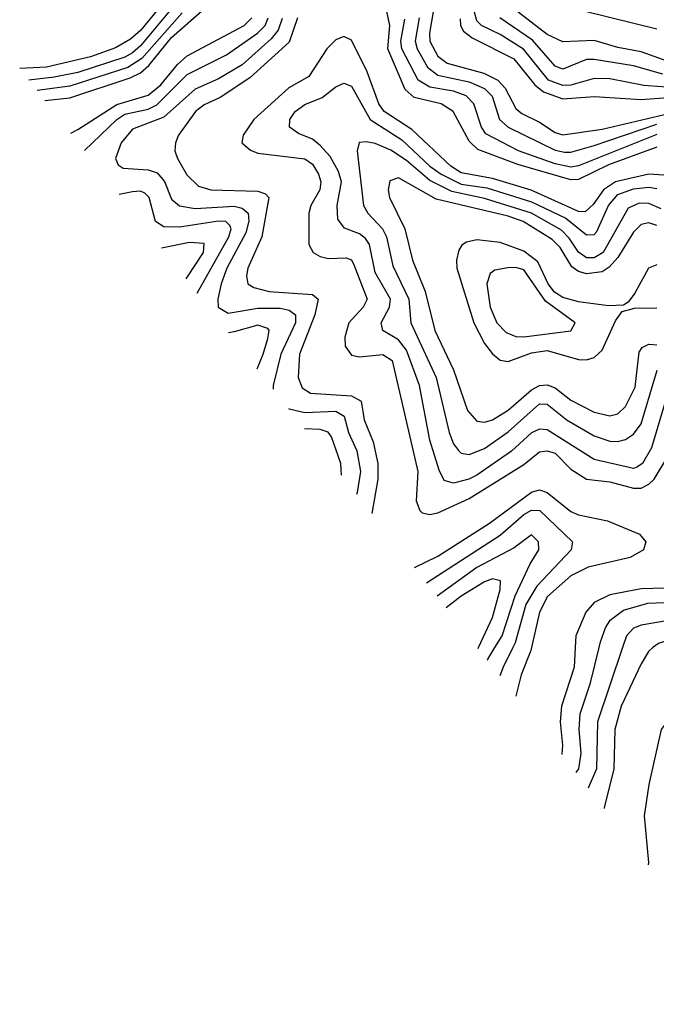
# Model space of a CAD drawing. Header units: inches. Extents: x 884549 to 1028252, y 526810 to 653624.
# Tile 235 of 256: x 906942 to 908569, y 599088 to 601605. Entities that reach past the tile are written whole.
import ezdxf

# ---------------------------------------------------------------- set-up
doc = ezdxf.new("R2010")
doc.units = ezdxf.units.IN
doc.header["$MEASUREMENT"] = 0
doc.layers.add('A9509', color=7, linetype='Continuous')
doc.layers.add('A9600', color=7, linetype='Continuous')

msp = doc.modelspace()

# ---------------------------------------------------------------- linework, layer by layer
at = {"layer": 'A9509', "color": 5}
for points, elevation in [([(908113.4, 599997.6), (908114.5, 600000)], 2520), ([(908136.9, 599967.8), (908137.7, 599970), (908156.1, 600000)], 2540), ([(908202.2, 600000), (908177, 599950), (908168.8, 599927.3)], 2560), ([(908249.9, 600000), (908248.1, 599991.9), (908223.2, 599930), (908209.8, 599875.2)], 2580), ([(908361.3, 600000), (908358.6, 599950), (908326.7, 599850), (908323.1, 599810), (908328.9, 599750), (908327, 599726.4)], 2620), ([(908363.5, 599680.1), (908370.5, 599690), (908376.6, 599730), (908371.4, 599790), (908374.4, 599830), (908400.7, 599910), (908422.4, 600000)], 2640), ([(908482.5, 600000), (908418.5, 599810), (908415.8, 599690), (908394.8, 599640.2)], 2660), ([(908559.9, 600000), (908548.9, 599990), (908530, 599958.3), (908478.6, 599850), (908462.5, 599790), (908459.8, 599690), (908435.8, 599590), (908435.8, 599588.1)], 2680), ([(908548.7, 599444.8), (908549.8, 599450), (908538.2, 599570), (908550.3, 599649.7), (908582.4, 599790), (908610, 599827.5), (908630, 599843.9), (908650, 599851.7), (908670, 599849.9), (908710, 599823.2), (908790, 599750.6), (908822.7, 599710), (908860, 599630), (908872.1, 599570), (908905.2, 599470), (908904.1, 599450), (908895.8, 599430), (908831.9, 599368.1), (908821.3, 599298.7), (908807.4, 599250), (908810.9, 599190), (908829.7, 599087.9)], 2720)]:
    msp.add_lwpolyline(points, dxfattribs=dict(at, elevation=elevation))
at = {"layer": 'A9600', "color": 5}
for points, elevation in [([(907006.3, 601398.1), (907070, 601404.7), (907224.1, 601455.9), (907250, 601468.7), (907271.9, 601488.1), (907330, 601559.2), (907420.5, 601639.5)], 2480), ([(907293.9, 601630), (907250, 601577.1), (907225, 601555), (907186.7, 601533.3), (907122.8, 601510), (907010, 601483.4), (906941.6, 601480.1)], 2420), ([(907327.3, 601630), (907250, 601538), (907230, 601520.1), (907210, 601508.7), (907090, 601470.1), (907030, 601457.5), (906965.2, 601450.2)], 2440), ([(907357.2, 601622.8), (907254, 601506), (907217.7, 601482.3), (907070, 601435.2), (906985.9, 601424.1)], 2460), ([(907072, 601314.9), (907090, 601324.3), (907190, 601388.4), (907270, 601412.3), (907302.1, 601437.9), (907345.1, 601490), (907370, 601512.8), (907515, 601590), (907535.1, 601610)], 2520), ([(907107.1, 601270.5), (907189.8, 601350), (907210, 601363.5), (907270, 601376.5), (907292.5, 601387.5), (907370, 601464.8), (907470, 601515), (907549.4, 601570.6), (907569.4, 601590), (907576.9, 601610)], 2540), ([(907652, 601610), (907630, 601547.7), (907530, 601456.5), (907454.2, 601405.8), (907413, 601387), (907390.8, 601370), (907347.7, 601310), (907339.9, 601290), (907338.5, 601270), (907344.7, 601250), (907368.4, 601208.4), (907398.9, 601178.9), (907430, 601170.3), (907550, 601166.3), (907570, 601160.1), (907578.5, 601150), (907560.5, 601050), (907524.6, 600970), (907521, 600950), (907524.7, 600930), (907540, 600920), (907578.9, 600910), (907690, 600902.6), (907704.6, 600890), (907695.9, 600850), (907656.8, 600750), (907653.2, 600690), (907663.8, 600663.8), (907685, 600650), (907790, 600642.9), (907814, 600630), (907821.7, 600581.7), (907845.3, 600525.3), (907857.4, 600470), (907857, 600430), (907841.4, 600342.2)], 2580), ([(908570, 601279.2), (908446.2, 601233.8), (908370, 601196.4), (908350, 601195.4), (908215, 601235), (908112.8, 601272.8), (908090, 601294.1), (908049.9, 601370), (908018.5, 601390), (907950, 601405.7), (907926.8, 601426.8), (907882.3, 601530), (907887.9, 601590), (907879.1, 601630)], 2580), ([(907962.5, 601610), (907952, 601550), (907957.5, 601530), (907983.8, 601483.8), (908010, 601463.1), (908090, 601446.2), (908129.3, 601429.3), (908149.2, 601409.2), (908167.9, 601350), (908190, 601330.2), (908310, 601271), (908334.2, 601265.8), (908350, 601266.2), (908410, 601283.2), (908570, 601337.5)], 2540), ([(907999.1, 601630), (907988.9, 601570), (907989.8, 601550), (908010, 601511.5), (908034, 601494), (908128.3, 601468.3), (908164, 601450), (908182.6, 601430), (908210, 601378), (908225.2, 601365.2), (908270, 601343.2), (908310, 601316.4), (908330, 601310.7), (908430, 601325.2), (908590, 601362.9)], 2520), ([(908630.3, 601429.7), (908536.5, 601436.5), (908450, 601453.8), (908410, 601454.2), (908350, 601437.7), (908330, 601436.4), (908293.4, 601450), (908229.1, 601529.1), (908170, 601566.6), (908121.8, 601590), (908110, 601601.6), (908104.4, 601624.4)], 2460), ([(908585.6, 601465.6), (908510, 601487), (908410, 601503.2), (908390, 601502.9), (908330, 601478.3), (908310, 601486.2), (908252.4, 601552.4), (908168.4, 601610)], 2440), ([(908619.9, 601490), (908530, 601523.1), (908470, 601533.9), (908410, 601551.9), (908330, 601548.5), (908290, 601566.7), (908207.9, 601630)], 2420), ([(908386.8, 601626.8), (908570, 601581.9)], 2380), ([(907612.2, 601607.8), (907602.3, 601577.7), (907584.4, 601555.6), (907510, 601489.7), (907450, 601453.9), (907390, 601427.3), (907310, 601355.7), (907230, 601325), (907200.7, 601290), (907186.6, 601250), (907193.6, 601233.6), (907205.7, 601225.7), (907270, 601221.4), (907293, 601213), (907311.5, 601191.5), (907330, 601146.4), (907350, 601128.8), (907390, 601122.1), (907490, 601128), (907510, 601123.2), (907525.5, 601110), (907527.1, 601090), (907519.8, 601060.2), (907471.2, 600970), (907456.2, 600930), (907447.7, 600890), (907449.2, 600870), (907474.7, 600854.7), (907550, 600867.8), (907607.1, 600867.1), (907630, 600862.3), (907646.7, 600850), (907646.7, 600830), (907608.9, 600750), (907589.8, 600670), (907589.6, 600660.5)], 2560), ([(908570, 601311), (908370, 601230.9), (908350, 601227.9), (908310, 601236.7), (908216.7, 601270), (908133.2, 601313.2), (908121.7, 601330), (908102.7, 601390), (908082.6, 601410), (908050, 601422.1), (907990, 601432.4), (907959.8, 601450), (907918.7, 601530), (907916, 601550), (907926.4, 601606.4)], 2560), ([(908067.1, 601607.1), (908068.6, 601590), (908075.8, 601575.8), (908098.4, 601558.4), (908204.9, 601504.9), (908258.5, 601438.5), (908280.8, 601420.8), (908330, 601402.3), (908410, 601408.6), (908530, 601401), (908610, 601407.2)], 2480), ([(908587.8, 601207.8), (908550, 601209.8), (908464.8, 601190), (908433.4, 601170), (908407.7, 601132.3), (908386.5, 601113.5), (908370, 601114.6), (908248.9, 601168.9), (908150, 601199.1), (908070, 601213.1), (908043.7, 601230), (907944.2, 601324.2), (907873.1, 601370), (907859.7, 601390), (907830, 601471.9), (907790, 601552.2), (907770, 601562.2), (907750, 601553.1), (907726.4, 601530), (907680.5, 601459.5), (907629.4, 601430.6), (907540.3, 601350), (907512.9, 601310), (907509.5, 601290), (907531.2, 601271.2), (907550, 601263.6), (907670, 601249.5), (907690, 601235.6), (907705.1, 601210), (907711.4, 601190), (907709.1, 601170), (907686, 601130), (907680.6, 601110), (907681, 601030), (907691.5, 601010), (907710, 600999.3), (907730, 600994), (907776.4, 600996.4), (907790, 600991.1), (907796.8, 600976.8), (907829.7, 600890), (907819.9, 600870), (907782.8, 600830), (907773, 600793), (907773.6, 600770), (907790, 600747.2), (907810, 600742.8), (907870, 600748.9), (907893.3, 600733.3), (907959.2, 600450), (907955.3, 600375.3), (907964.2, 600350), (907970, 600344.2), (907990, 600339.7), (908010, 600344.5), (908090, 600380.9), (908230, 600467.9), (908270, 600499.8), (908290, 600502.8), (908310, 600496.4), (908350, 600456.1), (908390, 600430.1), (908450, 600423.4), (908510, 600406.9), (908530, 600407.7), (908550, 600417.3), (908563.3, 600430), (908595.9, 600484.1)], 2620), ([(908590, 600622), (908556.7, 600510), (908533.8, 600470), (908519, 600461), (908510, 600457.9), (908410, 600480.4), (908290, 600556.3), (908270, 600558.5), (908250, 600548.5), (908198.3, 600501.7), (908110, 600440.2), (908089.8, 600430), (908050, 600420.2), (908026.8, 600426.8), (908013.5, 600453.5), (907990.1, 600530), (907963.7, 600670), (907930, 600759.8), (907910, 600786.6), (907869.4, 600810), (907865.3, 600830), (907887.1, 600870), (907889.5, 600890), (907850, 600958.8), (907836.1, 601030), (907825.7, 601045.7), (907810, 601057.4), (907771.7, 601071.7), (907755, 601095), (907752.7, 601130), (907764.3, 601190), (907756.8, 601216.8), (907735, 601255), (907710, 601283.6), (907690, 601299.5), (907654.3, 601314.2), (907631.1, 601330), (907632.1, 601350), (907645.8, 601370), (907670, 601387.8), (907714.3, 601405.7), (907750, 601433.3), (907770, 601443), (907790, 601435), (907837, 601350), (907917.9, 601297.9), (907989.7, 601230), (908019.2, 601210), (908070, 601184.4), (908135.3, 601175.3), (908250, 601139.6), (908337.6, 601097.6), (908390, 601054.7), (908410, 601055.7), (908416.4, 601063.6), (908446.9, 601130), (908470, 601157.9), (908510, 601172.6), (908550, 601176.5), (908570, 601173.5)], 2640), ([(908581.1, 601121.1), (908550, 601135.2), (908524.5, 601135.5), (908497.1, 601122.9), (908433, 601010), (908410, 600995.9), (908390, 600996.1), (908370, 601010.9), (908346.4, 601046.4), (908326.6, 601066.6), (908250, 601110.1), (908130, 601148), (908045.7, 601165.7), (907990, 601193.5), (907930, 601244.5), (907890, 601271.1), (907850, 601288.5), (907827, 601293), (907809.1, 601290.9), (907804.2, 601270), (907820.6, 601130), (907831.7, 601110), (907868.5, 601070), (907879.4, 601050), (907895.3, 600975.3), (907936.3, 600890), (907941.1, 600830), (908006.4, 600690), (908039.4, 600550), (908050, 600520.9), (908063.3, 600503.3), (908070, 600496.9), (908090, 600493.3), (908130, 600508.9), (908190, 600550.9), (908270, 600622.7), (908290, 600622), (908340.8, 600580.8), (908410, 600541.4), (908450, 600527.7), (908470, 600526.4), (908490, 600531.5), (908510, 600545.1), (908530, 600571.9), (908571.2, 600708.8)], 2660), ([(908570, 601078.5), (908550, 601085.7), (908530, 601081.3), (908510, 601061.9), (908470, 600997), (908447.9, 600972.1), (908430, 600960.7), (908390, 600955.4), (908370, 600960.8), (908353, 600973), (908322.9, 601022.9), (908302.9, 601042.9), (908228.8, 601088.8), (908190, 601102.8), (908006.3, 601146.3), (907910, 601200.2), (907887.5, 601192.5), (907883.7, 601170), (907886.9, 601150), (907925.7, 601070), (907945.3, 600990), (907978.1, 600910), (908002.7, 600810), (908050.3, 600710), (908086.1, 600606.1), (908110, 600578.5), (908130, 600575.7), (908150, 600581.9), (908190, 600606.7), (908250, 600658.6), (908270, 600669.6), (908290, 600671.4), (908310, 600664), (908350, 600632), (908410, 600601.8), (908450, 600592), (908470, 600596.9), (908490, 600615.7), (908514.8, 600665.2), (908525, 600755), (908532.8, 600767.2), (908550, 600775.2), (908570, 600774.1)], 2680), ([(907395.6, 600905.8), (907476.1, 601050), (907481.9, 601070), (907478.4, 601078.4), (907468.9, 601088.9), (907450, 601090.2), (907350, 601074.4), (907310, 601075.1), (907288.7, 601088.7), (907272.7, 601150), (907261.2, 601161.2), (907250, 601166.2), (907230, 601164.8), (907195.8, 601158.3)], 2540), ([(907366.8, 600942.2), (907411.7, 601010), (907413.1, 601033.1), (907375.5, 601035.5), (907304.4, 601021.1)], 2520), ([(908570, 600978.3), (908549.1, 600970), (908514, 600906), (908497, 600883), (908484.8, 600875.2), (908446.3, 600873.7), (908370, 600883.2), (908330, 600894.7), (908308.5, 600908.5), (908292.3, 600930), (908266.2, 600986.2), (908230, 601013.4), (908170, 601035.1), (908110, 601042.2), (908083.6, 601036.4), (908071.8, 601028.2), (908064.4, 601015.6), (908058.1, 600990), (908059.1, 600970), (908102.2, 600830), (908130, 600777.2), (908150, 600750.5), (908170, 600734.9), (908190, 600731.3), (908250, 600753.3), (908290, 600759), (908370, 600736.5), (908390, 600735.2), (908410, 600741.3), (908430, 600759.8), (908464.7, 600835.3), (908481.5, 600858.5), (908512.8, 600867.2), (908570, 600868.3)], 2720), ([(907548.4, 600712.6), (907563.8, 600750), (907576, 600790), (907579.1, 600810), (907575.7, 600815.7), (907550, 600824), (907490, 600806.6), (907475.7, 600804.5)], 2540), ([(907629, 600610.7), (907630.2, 600610), (907670, 600600.5), (907750, 600603.7), (907771.1, 600591.1), (907782.4, 600550), (907803.1, 600503.1), (907812.3, 600450), (907804, 600396), (907802.6, 600391.3)], 2560), ([(907763.8, 600440.3), (907762.6, 600470), (907738.6, 600538.6), (907730, 600550.7), (907710, 600557.4), (907669.9, 600559.1)], 2540), ([(907950.4, 600204.4), (908010, 600233.1), (908142.2, 600317.8), (908250, 600396.8), (908270, 600403), (908290, 600396.6), (908350, 600347.3), (908370, 600339), (908443.7, 600323.7), (908526, 600290), (908542.3, 600270), (908535.8, 600250), (908501.5, 600230), (908394.3, 600205.7), (908350, 600183.5), (908290.9, 600130), (908270.3, 600090), (908249.9, 600000)], 2580), ([(907981.7, 600164.9), (908170, 600287), (908230, 600339.6), (908250, 600351.3), (908271.3, 600350), (908354.1, 600270), (908351.2, 600250), (908263.3, 600156.7), (908235.1, 600110), (908208.2, 600011.8), (908202.2, 600000)], 2560), ([(908156.1, 600000), (908174.5, 600030), (908208.2, 600131.8), (908246.1, 600213.9), (908268.4, 600250), (908268, 600270), (908250, 600288), (908205.2, 600254.8), (908110, 600204.8), (908008.3, 600131.2)], 2540), ([(908114.5, 600000), (908150, 600076.5), (908170, 600148.4), (908170.1, 600170.1), (908150, 600175.6), (908130, 600168.1), (908070, 600131.2), (908031.8, 600101.3)], 2520), ([(908590, 600151.8), (908530, 600150), (908450, 600135), (908410, 600115.1), (908388.6, 600090), (908362.9, 600030), (908361.3, 600000)], 2620), ([(908422.4, 600000), (908425.9, 600014.1), (908438.5, 600050), (908450.4, 600069.6), (908484.7, 600095.3), (908547, 600113), (908590, 600115.4), (908650, 600106.3), (908710, 600083.6), (908758.4, 600058.4), (908793, 600033), (908827.1, 600000)], 2640), ([(908773.9, 600000), (908730, 600036.6), (908670, 600061.5), (908610, 600071), (908530, 600057.1), (908510, 600049.4), (908492.6, 600030), (908482.5, 600000)], 2660), ([(908698.7, 600000), (908683.4, 600010), (908650, 600021), (908610, 600022.5), (908574, 600010), (908559.9, 600000)], 2680)]:
    msp.add_lwpolyline(points, dxfattribs=dict(at, elevation=elevation))
at = {"layer": 'A9600', "color": 5, "elevation": 2740}
msp.add_lwpolyline([(908210, 600971.5), (908189.5, 600970.5), (908155.7, 600964.3), (908144, 600956), (908135.8, 600930), (908144.3, 600870), (908160.8, 600830), (908185.1, 600805.1), (908210, 600794.6), (908230, 600794.4), (908350, 600809.6), (908361.4, 600830), (908285.3, 600885.3), (908230, 600965.1)], close=True, dxfattribs=at)

doc.saveas('drawing.dxf')
